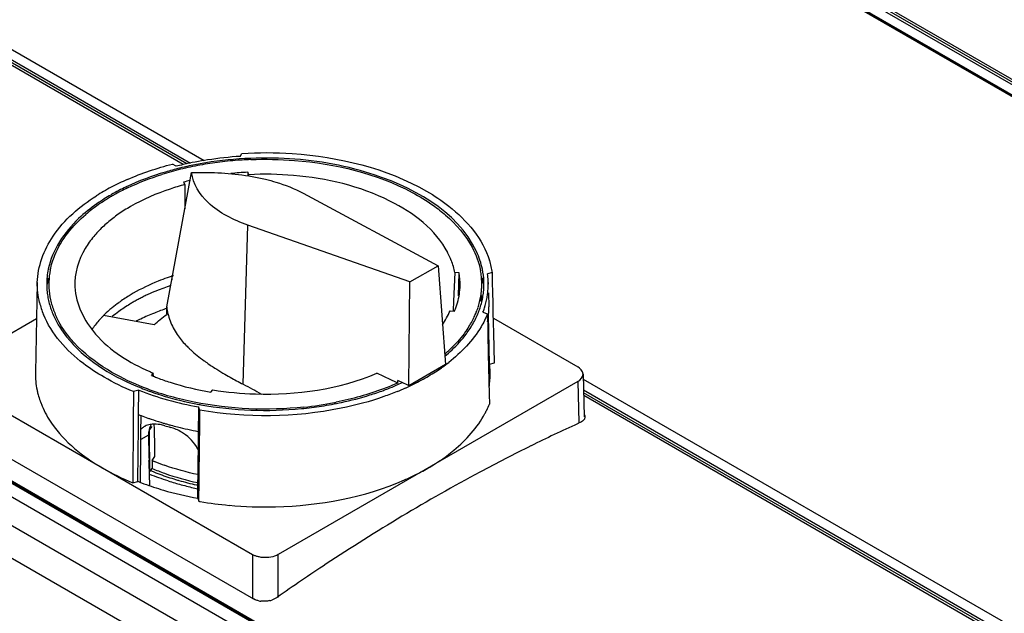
# Model space of a CAD drawing. Header units: inches. Extents: x 0 to 117, y 0 to 83.
# Tile 52 of 75: x 102.97 to 105.66, y 23.15 to 24.77. Entities that reach past the tile are written whole.
import ezdxf

# ---------------------------------------------------------------- set-up
doc = ezdxf.new("R2010")
doc.units = ezdxf.units.IN
doc.header["$LTSCALE"] = 6.431102
doc.header["$MEASUREMENT"] = 0
doc.layers.get('0').update_dxf_attribs({"linetype": 'CONTINUOUS'})

msp = doc.modelspace()

# ---------------------------------------------------------------- linework, layer by layer
at = {"color": 7, "linetype": 'CONTINUOUS'}
for p, q in [((98.2804, 27.383), (103.4763, 24.3833)), ((105.4849, 22.0021), (96.4089, 27.242)), ((96.3421, 27.2034), (105.4085, 21.969)), ((105.3681, 21.9021), (96.3006, 27.1372)), ((107.7818, 23.3772), (101.4193, 27.0505)), ((107.7852, 23.3826), (101.4237, 27.0554)), ((101.428, 27.0603), (107.7896, 23.3876)), ((107.7482, 23.3636), (101.3866, 27.0364)), ((107.7521, 23.364), (101.3906, 27.0368)), ((101.3953, 27.0366), (107.7578, 23.3633)), ((103.4292, 24.3743), (100.0974, 26.2979)), ((100.1013, 26.3033), (103.4391, 24.3764)), ((103.4196, 24.3721), (100.0934, 26.2925)), ((105.4653, 22.0505), (99.1002, 25.7253)), ((105.47, 22.0514), (99.1056, 25.7257)), ((99.1117, 25.7257), (105.4751, 22.0519)), ((103.5753, 24.3946), (103.5791, 24.4028)), ((103.4004, 24.3675), (103.39, 24.3736)), ((103.3751, 23.9839), (103.4425, 24.3502)), ((103.5985, 24.3445), (103.5954, 24.3512)), ((103.5954, 24.3512), (103.5955, 24.3417)), ((103.5986, 24.3412), (103.5985, 24.3445)), ((103.4205, 24.3242), (103.4236, 24.3175)), ((103.4236, 24.3175), (103.4238, 24.2972)), ((103.4238, 24.2972), (103.4239, 24.291)), ((103.4239, 24.291), (103.4243, 24.2515)), ((103.7463, 24.2941), (104.1148, 24.0961)), ((103.5831, 23.7726), (103.5956, 24.2072)), ((104.0382, 24.0519), (103.5956, 24.2072)), ((104.0382, 24.0519), (104.1148, 24.0961)), ((104.1148, 24.0961), (104.1347, 23.8262)), ((104.1603, 24.0772), (104.157, 23.9997)), ((104.1723, 24.0767), (104.1603, 24.0772)), ((104.1709, 24.0139), (104.1723, 24.0767)), ((104.2631, 24.0773), (104.2499, 24.0735)), ((104.2637, 24.0499), (104.2631, 24.0773)), ((103.0215, 24.0501), (103.0163, 23.8042)), ((103.3887, 24.0676), (103.3887, 24.0577)), ((103.3887, 24.0676), (103.3903, 24.0664)), ((104.0348, 23.7685), (104.0382, 24.0519)), ((104.2517, 24.05), (104.2518, 24.046)), ((104.2643, 24.0226), (104.2637, 24.0499)), ((104.2523, 24.0218), (104.2532, 23.9841)), ((104.2649, 23.9952), (104.2643, 24.0226)), ((104.157, 23.9997), (104.1558, 23.9738)), ((104.2655, 23.9679), (104.2649, 23.9952)), ((103.3751, 23.9652), (103.3751, 23.9839)), ((104.1477, 23.9729), (104.1597, 23.9724)), ((104.2372, 23.9693), (104.2495, 23.9645)), ((104.2495, 23.9645), (104.2501, 23.9372)), ((104.2552, 23.8274), (104.2523, 23.9608)), ((104.2661, 23.9405), (104.2655, 23.9679)), ((102.7912, 23.8198), (103.0194, 23.9516)), ((103.3401, 23.9345), (103.2021, 23.9599)), ((104.2501, 23.9372), (104.2507, 23.9098)), ((104.2658, 23.9526), (104.4958, 23.8198)), ((104.2666, 23.9132), (104.2661, 23.9405)), ((104.2507, 23.9098), (104.2518, 23.8551)), ((104.2684, 23.8311), (104.2666, 23.9132)), ((104.2518, 23.8551), (104.2542, 23.7457)), ((104.2552, 23.8274), (104.2684, 23.8311)), ((103.3378, 23.803), (103.3325, 23.7968)), ((103.338, 23.7946), (103.3378, 23.803)), ((103.9858, 23.7848), (103.9481, 23.8025)), ((104.1347, 23.8262), (104.0348, 23.7685)), ((104.2566, 23.8052), (104.2519, 23.8036)), ((104.2529, 23.8066), (104.2556, 23.8065)), ((104.5102, 23.8002), (104.5138, 23.6836)), ((104.5102, 23.7997), (104.5102, 23.8002)), ((102.7912, 23.7796), (103.6087, 23.3076)), ((104.4958, 23.7796), (103.6783, 23.3076)), ((103.9992, 23.7785), (103.9858, 23.7848)), ((104.0047, 23.7759), (103.9992, 23.7785)), ((104.0047, 23.7759), (104.0051, 23.7825)), ((104.0084, 23.7809), (104.0051, 23.7825)), ((104.0166, 23.777), (104.0084, 23.7809)), ((104.0321, 23.7697), (104.0166, 23.777)), ((104.4958, 23.7796), (104.4992, 23.668)), ((104.5107, 23.7861), (106.6653, 22.5421)), ((103.2842, 23.7525), (103.2834, 23.6696)), ((103.2985, 23.7564), (103.2842, 23.7525)), ((103.2979, 23.698), (103.2984, 23.7498)), ((103.2984, 23.7498), (103.2985, 23.7564)), ((103.4953, 23.7509), (103.5006, 23.7572)), ((104.0348, 23.7685), (104.0321, 23.7697)), ((104.5115, 23.7572), (106.4665, 22.6285)), ((106.4616, 22.6236), (104.5118, 23.7493)), ((104.2542, 23.7457), (104.2548, 23.7184)), ((106.4567, 22.6187), (104.512, 23.7414)), ((103.2978, 23.6898), (103.2979, 23.698)), ((103.4612, 23.7021), (103.4606, 23.644)), ((103.4647, 23.7017), (103.4612, 23.7106)), ((103.4612, 23.7106), (103.4612, 23.7021)), ((103.4644, 23.674), (103.4647, 23.7017)), ((103.2834, 23.6696), (103.2818, 23.5077)), ((103.2975, 23.6571), (103.2978, 23.6898)), ((103.3043, 23.6528), (103.3045, 23.6754)), ((103.3045, 23.6754), (103.3046, 23.6871)), ((103.4637, 23.5911), (103.4644, 23.674)), ((104.4974, 23.6658), (104.4954, 23.6649)), ((104.4997, 23.6668), (104.4974, 23.6658)), ((104.5023, 23.6681), (104.4997, 23.6668)), ((104.5062, 23.6701), (104.5023, 23.6681)), ((102.7847, 23.6639), (103.6115, 23.1866)), ((103.296, 23.5076), (103.2975, 23.6571)), ((103.3041, 23.6302), (103.3043, 23.6528)), ((103.3339, 23.6569), (103.3271, 23.6488)), ((103.3272, 23.6335), (103.3271, 23.6488)), ((103.3408, 23.6512), (103.3405, 23.6637)), ((103.3417, 23.6006), (103.3408, 23.6512)), ((103.4606, 23.6439), (103.4601, 23.5934)), ((103.3039, 23.6076), (103.3041, 23.6302)), ((103.3247, 23.6334), (103.304, 23.6215)), ((103.3247, 23.6334), (103.3259, 23.575)), ((103.3281, 23.5424), (103.3272, 23.6335)), ((103.303, 23.5173), (103.3037, 23.5851)), ((103.3037, 23.5851), (103.3039, 23.6076)), ((103.3422, 23.5754), (103.3417, 23.6006)), ((103.4601, 23.5934), (103.4598, 23.5632)), ((103.4636, 23.5844), (103.4637, 23.5911)), ((103.3259, 23.575), (103.3262, 23.5642)), ((103.3348, 23.5644), (103.3422, 23.5754)), ((103.3348, 23.5644), (103.335, 23.5425)), ((103.4598, 23.5632), (103.4588, 23.4617)), ((103.4631, 23.5359), (103.4636, 23.5844)), ((103.3266, 23.5424), (103.3267, 23.5388)), ((103.3267, 23.5388), (103.3268, 23.5344)), ((103.3268, 23.5344), (103.3269, 23.527)), ((103.3281, 23.5382), (103.3281, 23.5424)), ((103.3282, 23.5344), (103.3281, 23.5382)), ((103.3282, 23.5344), (103.335, 23.5425)), ((103.4629, 23.5083), (103.4631, 23.5359)), ((103.2818, 23.5077), (103.2818, 23.5038)), ((103.2818, 23.5038), (103.2954, 23.5075)), ((103.3029, 23.5047), (103.303, 23.5173)), ((103.3269, 23.527), (103.3279, 23.4955)), ((103.4624, 23.453), (103.4629, 23.5083)), ((103.4591, 23.4615), (103.4624, 23.453)), ((103.6087, 23.3076), (103.6087, 23.1866)), ((103.6783, 23.1907), (103.6783, 23.3076)), ((103.6159, 23.1844), (103.6115, 23.1866))]:
    msp.add_line(p, q, dxfattribs=at)
for centre, radius, start, end in [((103.641, 23.3808), 1.0159, 93.7083, 98.7692), ((103.6205, 23.493), 0.9018, 102.9081, 104.1261), ((103.6232, 23.4942), 0.8941, 102.1032, 103.8387), ((103.6236, 23.4989), 0.886, 102.0579, 103.7978), ((103.631, 23.4457), 0.9503, 98.7692, 102.8846), ((103.63, 23.4692), 0.9164, 100.3594, 102.0579), ((103.637, 23.4301), 0.9561, 97.0468, 100.3508), ((103.6409, 23.3994), 0.9871, 95.4371, 97.0567), ((103.6425, 23.3826), 1.0039, 93.8116, 95.4379), ((103.643, 23.3758), 1.0108, 93.5729, 93.8134), ((103.6432, 23.3722), 1.0144, 92.2401, 93.5724), ((103.6112, 23.5481), 0.8353, 103.7766, 107.4025), ((103.6427, 23.4486), 0.9039, 92.9976, 95.9458), ((103.6435, 23.4495), 0.8962, 85.0691, 92.8766), ((103.4956, 23.7944), 0.5835, 117.871, 122.4568), ((103.534, 23.7221), 0.6653, 113.6788, 117.8797), ((103.5238, 23.7646), 0.6053, 115.4259, 119.7004), ((103.6203, 23.5752), 0.7752, 103.524, 104.9391), ((103.4936, 23.8181), 0.5438, 119.9889, 122.1513), ((103.4964, 23.8181), 0.541, 120.2389, 121.5667), ((103.5031, 23.8018), 0.5627, 119.7482, 119.9997), ((103.5024, 23.8078), 0.553, 119.9997, 120.2429), ((103.5057, 23.8021), 0.5595, 119.489, 119.9991), ((103.5261, 23.7651), 0.6018, 115.4151, 119.4471), ((103.4411, 23.8999), 0.4423, 124.9366, 130.4816), ((103.4734, 23.8501), 0.506, 122.1432, 124.9502), ((103.4738, 23.8539), 0.4987, 122.4224, 124.9935), ((103.4877, 23.8323), 0.5243, 121.5691, 122.4368), ((103.5119, 23.8491), 0.4719, 119.9857, 122.4407), ((103.4653, 23.9175), 0.3891, 124.9448, 130.4928), ((103.4941, 23.8771), 0.4387, 122.439, 125.0018), ((103.4366, 23.9516), 0.3445, 130.549, 133.5661), ((103.9571, 24.036), 0.2076, 20.9794, 27.6957), ((104.0462, 24.0438), 0.2194, 8.7713, 17.6615), ((103.2492, 24.0454), 0.2021, 168.2676, 179.9456), ((103.2531, 24.0454), 0.2002, 168.7206, 178.0981), ((103.602, 23.4274), 0.6748, 108.0687, 108.4346), ((103.9958, 24.0455), 0.1792, 358.8178, 10.0081), ((104.0329, 24.0452), 0.2012, 6.0162, 10.69), ((104.0374, 24.0453), 0.2025, 2.3972, 11.7163), ((104.047, 24.0455), 0.2048, 2.9587, 7.8653), ((103.2461, 24.0456), 0.1991, 180.0009, 182.3587), ((103.2513, 24.0209), 0.2042, 168.3863, 173.0196), ((103.25, 24.0456), 0.1971, 178.1353, 182.8826), ((103.5872, 23.4694), 0.6303, 109.5884, 111.9974), ((103.5971, 23.442), 0.6594, 108.6443, 109.6), ((103.597, 23.4181), 0.659, 108.6901, 109.6018), ((103.6002, 23.4329), 0.669, 108.4348, 108.6461), ((103.9974, 24.0456), 0.1776, 354.9678, 358.7753), ((104.0363, 24.0456), 0.1978, 1.208, 6.0073), ((104.0371, 24.0456), 0.197, 356.5238, 1.2037), ((104.0356, 24.0209), 0.2044, 7.148, 11.7743), ((104.0409, 24.0456), 0.1991, 357.6309, 2.3587), ((104.0488, 24.0456), 0.203, 354.7278, 2.9514), ((103.2473, 24.0457), 0.2003, 182.3637, 187.0611), ((103.2514, 24.0462), 0.2043, 187.0697, 191.703), ((103.254, 24.046), 0.201, 182.9235, 192.2686), ((103.5176, 23.6145), 0.4691, 119.9938, 121.5757), ((103.5578, 23.5144), 0.5551, 114.5332, 115.8441), ((103.5711, 23.4849), 0.5873, 111.996, 114.522), ((103.581, 23.4608), 0.6134, 111.4843, 112.0105), ((103.5889, 23.4407), 0.6349, 109.5955, 111.4767), ((103.9933, 24.0461), 0.1817, 347.5182, 354.9428), ((104.0304, 24.0465), 0.2037, 347.1694, 351.8006), ((104.035, 24.0458), 0.199, 351.8092, 356.5177), ((104.0351, 24.0265), 0.199, 351.8733, 356.5803), ((104.0357, 24.0462), 0.2043, 348.2819, 352.9187), ((104.0397, 24.0457), 0.2003, 352.9274, 357.6258), ((104.0445, 24.0461), 0.2073, 349.8445, 353.0899), ((104.0471, 24.0457), 0.2047, 353.0942, 354.7296), ((103.2454, 24.0487), 0.2242, 193.7098, 198.0633), ((103.2582, 24.0477), 0.2113, 191.7084, 196.2461), ((103.2664, 24.05), 0.2198, 196.2455, 200.0258), ((103.263, 24.0479), 0.2103, 192.2588, 196.8033), ((103.4682, 23.6875), 0.3809, 126.1087, 129.4796), ((103.496, 23.649), 0.4285, 121.5305, 126.0828), ((103.4972, 23.6229), 0.4306, 121.2033, 126.0746), ((103.5187, 23.5884), 0.4713, 119.9961, 121.258), ((103.5285, 23.5714), 0.4909, 118.5693, 119.9945), ((103.5389, 23.5523), 0.5127, 117.1879, 118.5697), ((103.5486, 23.5335), 0.5338, 115.8441, 117.1883), ((103.9831, 24.0484), 0.1922, 340.3521, 347.4922), ((104.023, 24.0482), 0.2113, 342.638, 347.1642), ((104.0205, 24.0501), 0.22, 339.9047, 343.735), ((104.0288, 24.0477), 0.2114, 343.7347, 348.2766), ((104.0359, 24.0478), 0.216, 341.9113, 349.8), ((103.2554, 24.052), 0.2348, 198.0669, 202.2791), ((103.2714, 24.0518), 0.2251, 200.0141, 200.6351), ((103.2786, 24.0546), 0.2329, 200.657, 204.9005), ((103.2722, 24.0507), 0.2198, 196.8076, 201.2109), ((103.2839, 24.0552), 0.2324, 201.2167, 205.4597), ((103.4341, 23.7276), 0.3283, 131.2463, 134.9676), ((103.4511, 23.7085), 0.3539, 129.5004, 131.2704), ((103.4682, 23.6632), 0.3809, 126.1082, 129.4796), ((103.5644, 23.4101), 0.6001, 111.8775, 115.7536), ((103.588, 23.3516), 0.6631, 108.737, 111.8902), ((103.5398, 23.724), 0.2905, 123.8718, 124.6316), ((103.9009, 24.0453), 0.5294, 186.6569, 186.8388), ((103.9725, 24.0521), 0.2035, 336.9274, 340.3788), ((104.0001, 24.0566), 0.2357, 334.0157, 337.3426), ((104.0069, 24.0537), 0.2283, 337.3561, 338.2628), ((104.0128, 24.0514), 0.2221, 338.2512, 341.9253), ((104.0084, 24.0546), 0.2329, 335.0853, 339.3233), ((104.0179, 24.0497), 0.2166, 341.9383, 342.6524), ((104.0156, 24.0518), 0.2253, 339.3452, 339.9168), ((104.0246, 24.0514), 0.2279, 338.8956, 341.9421), ((104.0485, 23.9798), 0.2047, 353.0904, 357.9973), ((104.05, 23.9797), 0.2032, 358.0034, 1.2251), ((103.4073, 23.754), 0.2906, 137.0603, 138.5829), ((103.4128, 23.7489), 0.2982, 136.4321, 137.0641), ((103.4182, 23.7437), 0.3057, 134.9958, 136.4288), ((103.5448, 23.4515), 0.5543, 115.784, 117.3655), ((103.9711, 24.0722), 0.2687, 326.0743, 329.9427), ((103.9863, 24.0634), 0.2511, 329.9479, 333.6109), ((103.9939, 24.0596), 0.2426, 333.6303, 334.0293), ((103.9945, 24.0611), 0.2483, 331.0168, 335.0829), ((104.0444, 23.9803), 0.2088, 349.7944, 351.4681), ((104.0463, 23.9801), 0.2069, 351.4683, 353.0934), ((103.6305, 24.0733), 0.2813, 223.3677, 225.6277), ((103.6476, 24.0907), 0.3057, 225.6202, 227.2422), ((103.8742, 24.1575), 0.3982, 310.4775, 312.4997), ((103.8772, 24.1577), 0.401, 309.6495, 313.4246), ((103.8927, 24.1374), 0.3709, 312.4872, 315.5996), ((103.7822, 24.2567), 0.5196, 233.9567, 234.5003), ((103.8322, 24.328), 0.6067, 234.5622, 237.4232), ((103.8484, 24.2105), 0.48, 305.3933, 307.9662), ((104.0497, 23.7995), 0.2073, 6.1213, 7.7412), ((103.2287, 23.7999), 0.2124, 178.8377, 191.713), ((103.5691, 24.3537), 0.5973, 246.2008, 247.2202), ((103.9289, 24.4787), 0.7857, 237.3959, 239.3159), ((104.0014, 24.6001), 0.9271, 239.292, 240.679), ((103.8059, 24.273), 0.5555, 300.6119, 302.9454), ((103.8252, 24.2432), 0.5201, 302.9477, 305.0677), ((103.8359, 24.2278), 0.5013, 305.0787, 305.4095), ((104.0515, 23.7997), 0.2056, 1.2302, 6.1237), ((104.0525, 23.7997), 0.2045, 358.2964, 1.2249), ((103.574, 24.3763), 0.6278, 247.3874, 247.9173), ((103.5798, 24.3908), 0.6434, 247.9195, 249.0004), ((104.0322, 24.6545), 0.9896, 240.6676, 243.0118), ((103.735, 24.3855), 0.6706, 293.3553, 294.8426), ((103.7662, 24.3433), 0.6363, 296.2499, 298.3848), ((103.7858, 24.3071), 0.5952, 298.3836, 300.6121), ((104.0488, 23.8), 0.2082, 351.4788, 353.0934), ((104.0511, 23.7998), 0.2059, 353.0899, 358.2892), ((103.2365, 23.8014), 0.2204, 191.6951, 194.3537), ((103.2407, 23.8025), 0.2247, 194.3516, 196.232), ((103.5674, 24.4214), 0.7096, 247.0354, 248.6558), ((103.5917, 24.4967), 0.7962, 248.392, 254.3494), ((103.5771, 24.4461), 0.7362, 248.6514, 249.5895), ((103.5841, 24.465), 0.7563, 249.5898, 250.6092), ((103.5937, 24.4924), 0.7854, 250.6144, 252.5029), ((103.6961, 24.484), 0.7765, 287.4459, 290.3001), ((103.7096, 24.4469), 0.737, 290.3156, 291.321), ((103.7212, 24.4175), 0.7054, 291.3133, 293.35), ((103.7316, 24.4167), 0.7174, 292.2382, 294.2054), ((103.7484, 24.3793), 0.6765, 294.2053, 296.2512), ((104.047, 23.8003), 0.21, 349.8745, 351.4787), ((103.2477, 23.8046), 0.232, 196.2474, 200.6484), ((103.2568, 23.808), 0.2417, 200.6391, 203.1335), ((103.6231, 24.6074), 0.9113, 254.3264, 259.7708), ((103.6496, 24.6636), 0.9586, 275.9525, 280.9734), ((103.6574, 24.627), 0.9247, 280.41, 282.1032), ((103.6567, 24.624), 0.9184, 281.0043, 281.3216), ((103.6717, 24.5637), 0.8598, 282.0552, 287.4076), ((103.6329, 24.6444), 0.9424, 259.5752, 259.8709), ((103.6462, 24.6976), 0.9962, 275.5095, 277.1205), ((103.6503, 24.6665), 0.9648, 277.1105, 280.4014), ((104.0122, 23.8163), 0.2617, 331.7685, 334.0936), ((104.024, 23.8106), 0.2486, 334.0797, 338.2137), ((103.5715, 24.3785), 0.7411, 248.3272, 248.8909), ((103.5793, 24.3988), 0.7628, 248.8952, 250.384), ((103.5869, 24.4199), 0.7853, 250.38, 251.0475), ((103.5958, 24.4462), 0.813, 251.0549, 253.0117), ((103.6039, 24.4722), 0.8403, 253.0043, 253.6424), ((103.6065, 24.4811), 0.8495, 253.6417, 253.9121), ((103.3338, 23.6215), 0.0408, 130.7589, 136.34), ((103.3344, 23.6207), 0.0418, 119.9404, 130.704), ((103.3356, 23.6188), 0.0441, 117.2397, 120.0012), ((103.392, 23.6345), 0.0673, 176.4806, 180.9184), ((103.3859, 23.6349), 0.0612, 171.7549, 176.485), ((103.3406, 23.6018), 0.0619, 95.7908, 100.6069), ((103.6078, 24.4536), 0.8293, 253.2967, 254.4016), ((103.6082, 24.4871), 0.8558, 253.9122, 254.2738), ((103.611, 24.497), 0.866, 254.2744, 254.9), ((103.6159, 24.5152), 0.8849, 254.9021, 256.1346), ((103.6229, 24.5439), 0.9145, 256.1376, 257.9469), ((103.348, 23.5302), 0.1301, 56.3651, 59.2904), ((103.6297, 24.5759), 0.9472, 257.9459, 259.7136), ((106.3725, 19.5511), 4.5218, 114.5265, 116.3092), ((103.3813, 23.5575), 0.0866, 24.4834, 26.6024), ((96.4618, 23.409), 6.8661, 1.11313, 1.29552), ((103.5731, 24.1346), 0.618, 247.3161, 247.5763), ((103.5748, 24.1387), 0.6225, 247.5763, 247.7768), ((103.5766, 24.1432), 0.6273, 247.7769, 248.08), ((103.5861, 24.1672), 0.6531, 248.0939, 250.5283), ((103.8185, 24.0115), 0.5395, 302.3718, 303.8067), ((103.5739, 24.1123), 0.6246, 247.0565, 247.9676), ((103.5837, 24.138), 0.6453, 247.3343, 250.5384), ((103.5836, 24.1365), 0.6507, 247.9753, 250.0456), ((103.7658, 24.1027), 0.6448, 296.3924, 297.9544), ((103.7824, 24.0715), 0.6095, 297.9496, 299.9887), ((103.8021, 24.0376), 0.5703, 299.9866, 302.3633), ((103.5736, 24.2094), 0.755, 248.3731, 248.9845), ((103.579, 24.2233), 0.7699, 248.9849, 249.7484), ((103.5134, 23.9843), 0.4939, 247.6551, 248.0474), ((103.6014, 24.1862), 0.7035, 250.0663, 253.7271), ((103.6597, 24.4069), 0.9412, 252.6088, 254.8812), ((103.6118, 24.2205), 0.7393, 253.6979, 253.9629), ((103.6167, 24.2379), 0.7574, 253.9692, 255.8399), ((103.7475, 24.14), 0.6864, 293.7024, 296.3814), ((103.595, 24.2681), 0.8175, 249.778, 253.6893), ((103.6616, 24.4113), 0.946, 254.8402, 257.1628), ((103.6244, 24.2686), 0.7891, 255.8398, 257.6601), ((103.6319, 24.2829), 0.8141, 257.1901, 257.7325), ((103.6283, 24.286), 0.8069, 257.6541, 257.8937), ((103.6333, 24.4346), 0.9963, 260.122, 260.3433), ((103.6391, 24.4711), 1.0334, 260.3651, 264.7631), ((103.6334, 23.3505), 0.0495, 240.0495, 244.2692), ((107.0585, 18.3637), 5.8945, 123.44826, 125.02409), ((103.6398, 23.2474), 0.0673, 283.2817, 288.2503), ((103.6382, 23.2415), 0.0615, 258.6233, 263.9279)]:
    msp.add_arc(centre, radius, start, end, dxfattribs=at)
msp.add_ellipse((104.461, 23.7997), major_axis=(0.0492, 0), ratio=0.577166, start_param=5.497944, end_param=6.283189, dxfattribs=at)
for points, knots in [([(104.2197, 24.1347), (104.1675, 24.2472), (103.9584, 24.3581), (103.6799, 24.3983), (103.5155, 24.3855), (103.4358, 24.3684)], [0, 0, 0, 0, 0.434044, 0.714648, 1, 1, 1, 1]), ([(103.5791, 24.4028), (103.625, 24.4056), (103.7975, 24.4047), (103.9735, 24.363), (104.0834, 24.2996)], [0, 0, 0, 0, 0.266182, 1, 1, 1, 1]), ([(103.6036, 24.3858), (103.6435, 24.3874), (103.794, 24.3844), (103.9463, 24.3483), (104.044, 24.2962)], [0, 0, 0, 0, 0.264912, 1, 1, 1, 1]), ([(103.4094, 24.3623), (103.3964, 24.3591), (103.3468, 24.3457), (103.2983, 24.3276), (103.2639, 24.3112)], [0, 0, 0, 0, 0.259506, 1, 1, 1, 1]), ([(103.4425, 24.3502), (103.4602, 24.3509), (103.5278, 24.3515), (103.5957, 24.3438), (103.6443, 24.332)], [0, 0, 0, 0, 0.261773, 1, 1, 1, 1]), ([(103.5956, 24.2072), (103.5566, 24.2209), (103.4891, 24.2524), (103.4462, 24.3192), (103.4425, 24.3502)], [0, 0, 0, 0, 0.570433, 1, 1, 1, 1]), ([(104.141, 24.1325), (104.1084, 24.1947), (103.9697, 24.2988), (103.8109, 24.3345), (103.7205, 24.3423)], [0, 0, 0, 0, 0.436658, 1, 1, 1, 1]), ([(103.4236, 24.3175), (103.4101, 24.3138), (103.3592, 24.2986), (103.31, 24.2774), (103.276, 24.2578)], [0, 0, 0, 0, 0.26289, 1, 1, 1, 1]), ([(103.6443, 24.332), (103.6537, 24.3296), (103.6887, 24.3201), (103.7228, 24.3067), (103.7463, 24.2941)], [0, 0, 0, 0, 0.267281, 1, 1, 1, 1]), ([(103.0215, 24.0501), (103.0225, 24.0947), (103.0597, 24.1927), (103.1372, 24.2578), (103.1825, 24.2867)], [0, 0, 0, 0, 0.453804, 1, 1, 1, 1]), ([(104.0834, 24.2996), (104.1046, 24.2873), (104.1762, 24.2401), (104.2367, 24.1691), (104.2553, 24.1104)], [0, 0, 0, 0, 0.284898, 1, 1, 1, 1]), ([(103.1835, 24.2648), (103.1662, 24.2527), (103.1078, 24.2063), (103.0622, 24.1392), (103.0513, 24.0865)], [0, 0, 0, 0, 0.282645, 1, 1, 1, 1]), ([(104.102, 24.2606), (104.1135, 24.2523), (104.1546, 24.2203), (104.1898, 24.1798), (104.2077, 24.1463)], [0, 0, 0, 0, 0.27168, 1, 1, 1, 1]), ([(103.0568, 24.0845), (103.0596, 24.0983), (103.0776, 24.1567), (103.1185, 24.2059), (103.154, 24.2363)], [0, 0, 0, 0, 0.230637, 1, 1, 1, 1]), ([(103.1754, 24.1759), (103.1668, 24.1656), (103.1376, 24.1255), (103.1224, 24.0744), (103.124, 24.0382)], [0, 0, 0, 0, 0.270987, 1, 1, 1, 1]), ([(103.124, 24.0382), (103.126, 23.9913), (103.1789, 23.8877), (103.2733, 23.8313), (103.328, 23.8072)], [0, 0, 0, 0, 0.439654, 1, 1, 1, 1]), ([(103.2037, 23.7917), (103.1841, 23.803), (103.1173, 23.8467), (103.06, 23.9097), (103.0382, 23.963)], [0, 0, 0, 0, 0.281727, 1, 1, 1, 1]), ([(104.2495, 23.9645), (104.2446, 23.9523), (104.219, 23.9013), (104.1782, 23.859), (104.1437, 23.8321)], [0, 0, 0, 0, 0.23073, 1, 1, 1, 1]), ([(103.0674, 23.9566), (103.0764, 23.9371), (103.1302, 23.8531), (103.2194, 23.7982), (103.2905, 23.768)], [0, 0, 0, 0, 0.217715, 1, 1, 1, 1]), ([(103.322, 23.7596), (103.2931, 23.7705), (103.1965, 23.8134), (103.1066, 23.887), (103.074, 23.9553)], [0, 0, 0, 0, 0.289476, 1, 1, 1, 1]), ([(103.5006, 23.7572), (103.5388, 23.7508), (103.689, 23.7367), (103.8446, 23.7593), (103.9481, 23.8025)], [0, 0, 0, 0, 0.25671, 1, 1, 1, 1]), ([(103.3492, 23.7901), (103.3606, 23.7857), (103.4082, 23.769), (103.4576, 23.7573), (103.4953, 23.7509)], [0, 0, 0, 0, 0.241542, 1, 1, 1, 1]), ([(104.0047, 23.7759), (103.9919, 23.7702), (103.9376, 23.748), (103.8807, 23.7322), (103.837, 23.7235)], [0, 0, 0, 0, 0.23973, 1, 1, 1, 1]), ([(104.0031, 23.7526), (103.9912, 23.7477), (103.9413, 23.7288), (103.8896, 23.7149), (103.85, 23.7069)], [0, 0, 0, 0, 0.241562, 1, 1, 1, 1]), ([(103.0345, 23.713), (103.0415, 23.6966), (103.0809, 23.6266), (103.1464, 23.5746), (103.2, 23.5436)], [0, 0, 0, 0, 0.223856, 1, 1, 1, 1]), ([(104.1186, 23.5632), (104.1323, 23.5724), (104.1805, 23.608), (104.2221, 23.6541), (104.2427, 23.6925)], [0, 0, 0, 0, 0.273369, 1, 1, 1, 1]), ([(104.514, 23.6776), (104.5131, 23.6761), (104.5108, 23.6733), (104.5079, 23.6711), (104.5062, 23.6701)], [0, 0, 0, 0, 0.465858, 1, 1, 1, 1]), ([(104.5136, 23.6906), (104.5142, 23.6895), (104.5152, 23.6873), (104.5156, 23.6848), (104.5156, 23.6837)], [0, 0, 0, 0, 0.518071, 1, 1, 1, 1]), ([(104.5156, 23.6837), (104.5156, 23.6826), (104.5153, 23.6805), (104.5145, 23.6785), (104.514, 23.6776)], [0, 0, 0, 0, 0.491456, 1, 1, 1, 1]), ([(104.3683, 23.6045), (104.3214, 23.5813), (104.1301, 23.4827), (103.9454, 23.3716), (103.8096, 23.2819)], [0, 0, 0, 0, 0.243299, 1, 1, 1, 1]), ([(103.5448, 23.4421), (103.5868, 23.4382), (103.7487, 23.433), (103.9136, 23.4633), (104.0234, 23.5115)], [0, 0, 0, 0, 0.260023, 1, 1, 1, 1]), ([(103.6183, 23.3033), (103.6172, 23.3037), (103.6151, 23.3045), (103.613, 23.3054), (103.6119, 23.3059)], [0, 0, 0, 0, 0.508119, 1, 1, 1, 1]), ([(103.6267, 23.301), (103.6253, 23.3013), (103.6224, 23.302), (103.6197, 23.3029), (103.6183, 23.3033)], [0, 0, 0, 0, 0.506874, 1, 1, 1, 1]), ([(103.6783, 23.3076), (103.6768, 23.3068), (103.6737, 23.3052), (103.6705, 23.3039), (103.6688, 23.3033)], [0, 0, 0, 0, 0.486272, 1, 1, 1, 1]), ([(103.6261, 23.1813), (103.6243, 23.1816), (103.6209, 23.1825), (103.6175, 23.1837), (103.6159, 23.1844)], [0, 0, 0, 0, 0.511085, 1, 1, 1, 1])]:
    msp.add_open_spline(points, degree=3, knots=knots, dxfattribs=at)
for points in [[(103.2668, 24.3314), (103.3065, 24.3488), (103.348, 24.3627), (103.39, 24.3736)], [(103.2678, 24.3087), (103.2981, 24.3231), (103.3295, 24.3351), (103.3614, 24.3451)], [(104.044, 24.2962), (104.064, 24.2855), (104.0835, 24.2737), (104.102, 24.2606)], [(103.1992, 24.2012), (103.1908, 24.1932), (103.1828, 24.1848), (103.1754, 24.1759)], [(104.2077, 24.1463), (104.2184, 24.1264), (104.2264, 24.1047), (104.2306, 24.0825)], [(104.2358, 24.0865), (104.2323, 24.1031), (104.2268, 24.1193), (104.2197, 24.1347)], [(104.1603, 24.0772), (104.1583, 24.0885), (104.1551, 24.0996), (104.151, 24.1103)], [(103.0276, 23.9956), (103.0232, 24.0133), (103.0212, 24.0318), (103.0215, 24.0501)], [(103.3512, 24.0538), (103.3278, 24.0443), (103.3049, 24.0334), (103.2831, 24.0208)], [(103.3401, 23.9345), (103.3507, 23.9451), (103.3624, 23.9546), (103.3747, 23.9631)], [(103.3779, 23.9653), (103.3767, 23.9709), (103.376, 23.9766), (103.3753, 23.9823)], [(103.3779, 23.9653), (103.3793, 23.9585), (103.3812, 23.9519), (103.3836, 23.9454)], [(104.1267, 23.9351), (104.1348, 23.947), (104.142, 23.9597), (104.1477, 23.9729)], [(103.1893, 23.9463), (103.1823, 23.9383), (103.1757, 23.9299), (103.1697, 23.9212)], [(103.3836, 23.9454), (103.3861, 23.9389), (103.3889, 23.9325), (103.3922, 23.9264)], [(104.1919, 23.9102), (104.1991, 23.9199), (104.2058, 23.9302), (104.2117, 23.9408)], [(103.3922, 23.9264), (103.3954, 23.9203), (103.3989, 23.9145), (103.4028, 23.9088)], [(103.4028, 23.9088), (103.4097, 23.8987), (103.4176, 23.8891), (103.426, 23.8801)], [(104.1529, 23.8664), (104.1671, 23.8799), (104.1803, 23.8945), (104.1919, 23.9102)], [(104.1941, 23.9223), (104.1834, 23.9064), (104.1711, 23.8916), (104.1577, 23.8779)], [(103.4401, 23.8662), (103.4516, 23.8556), (103.4638, 23.8458), (103.4765, 23.8366)], [(104.5102, 23.8002), (104.51, 23.8083), (104.5028, 23.8157), (104.4958, 23.8198)], [(103.2842, 23.7525), (103.2566, 23.7638), (103.2295, 23.7768), (103.2037, 23.7917)], [(103.4495, 23.7236), (103.4062, 23.7323), (103.3634, 23.7441), (103.322, 23.7596)], [(103.5831, 23.7726), (103.6, 23.764), (103.6166, 23.755), (103.633, 23.7457)], [(103.3576, 23.7434), (103.3919, 23.7326), (103.427, 23.724), (103.4624, 23.7175)], [(103.749, 23.7102), (103.6496, 23.6997), (103.5475, 23.7039), (103.4495, 23.7236)], [(103.85, 23.7069), (103.7241, 23.6813), (103.5912, 23.6797), (103.4647, 23.7017)], [(103.4672, 23.7167), (103.5574, 23.7005), (103.6507, 23.6972), (103.7419, 23.706)], [(103.3292, 23.6626), (103.3245, 23.6617), (103.3197, 23.6602), (103.3154, 23.658)], [(103.3325, 23.6631), (103.3287, 23.6574), (103.3263, 23.6505), (103.3253, 23.6437)], [(103.357, 23.6623), (103.3496, 23.6636), (103.3419, 23.6641), (103.3344, 23.6634)], [(103.3695, 23.6593), (103.3654, 23.6605), (103.3612, 23.6615), (103.357, 23.6623)], [(103.4145, 23.642), (103.4052, 23.6475), (103.3952, 23.652), (103.3848, 23.6548)], [(103.4588, 23.5963), (103.4502, 23.6133), (103.436, 23.6279), (103.4201, 23.6385)], [(103.2, 23.5436), (103.2262, 23.5285), (103.2537, 23.5153), (103.2818, 23.5038)], [(103.4594, 23.5258), (103.4286, 23.5324), (103.3981, 23.5409), (103.3684, 23.5514)], [(103.3784, 23.5087), (103.3616, 23.514), (103.345, 23.5197), (103.3287, 23.5263)], [(103.3687, 23.5295), (103.3982, 23.5191), (103.4285, 23.5107), (103.4592, 23.504)], [(103.3655, 23.4835), (103.3962, 23.4745), (103.4276, 23.4672), (103.4591, 23.4615)], [(103.6688, 23.3033), (103.6555, 23.2988), (103.6405, 23.2981), (103.6267, 23.301)], [(103.6553, 23.1819), (103.6476, 23.1801), (103.6396, 23.1796), (103.6317, 23.1804)], [(103.6755, 23.1907), (103.6711, 23.1876), (103.6661, 23.1852), (103.6609, 23.1835)]]:
    msp.add_open_spline(points, degree=3, dxfattribs=at)

doc.saveas('drawing.dxf')
